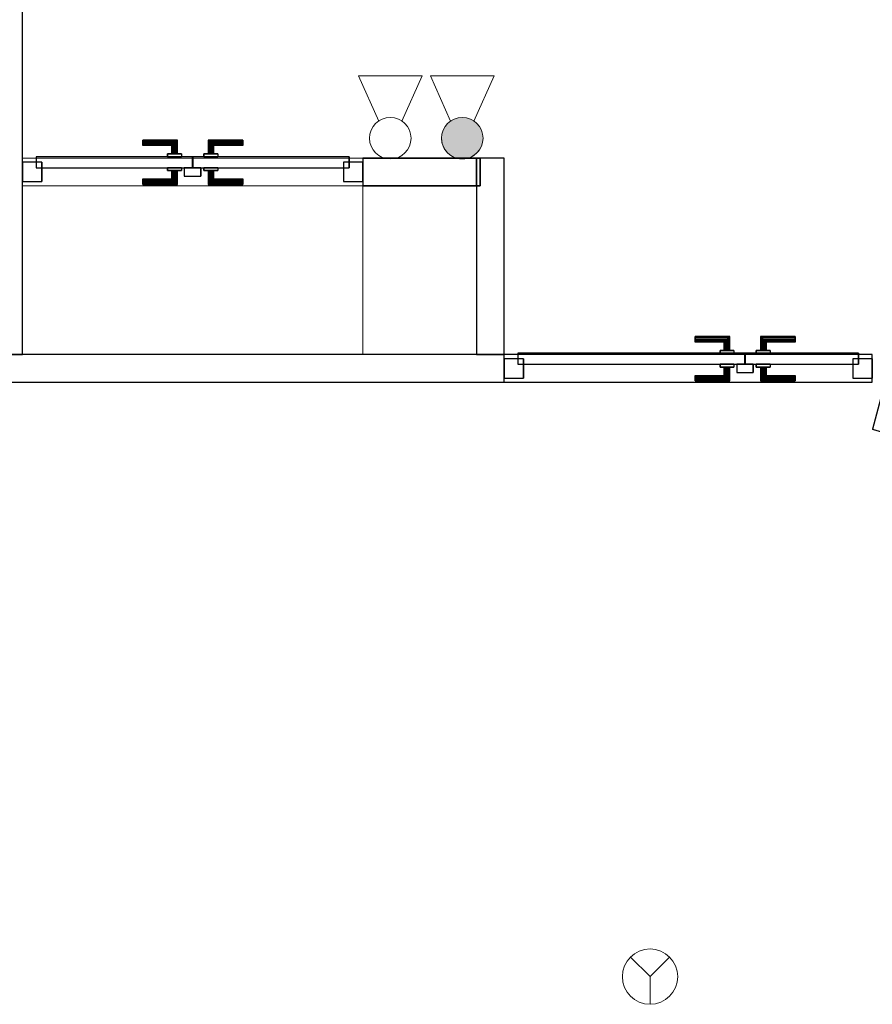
# Model space of a CAD drawing. Header units: metres. Extents: x 397.7 to 427.5, y 12.7 to 28.4.
# Tile 26 of 135: x 404.4 to 407.5, y 21.2 to 24.7. Entities that reach past the tile are written whole.
import ezdxf

# ---------------------------------------------------------------- set-up
doc = ezdxf.new("R2010")
doc.units = ezdxf.units.M
doc.layers.add('01_CARPINTERIA', color=5, linetype='Continuous', lineweight=25, true_color=0x0000ff)
for name, color, linetype, lineweight in [('A-COLS-____-MCUT', 7, 'Continuous', 18), ('A-COLS-____-OTLN', 7, 'Continuous', 18), ('A-DETL-GENF-OTLN', 7, 'Continuous', 18), ('A-GENM-____-OTLN', 7, 'Continuous', 18), ('A-WALL-____-MCUT', 7, 'Continuous', 25), ('A-WALL-____-OTLN', 7, 'Continuous', 25)]:
    doc.layers.add(name, color=color, linetype=linetype, lineweight=lineweight)

# ---------------------------------------------------------------- blocks, each defined once
blk = doc.blocks.new('Family - Evans P3-156231-06_PCI_P3')
at = {"layer": 'A-WALL-____-MCUT', "color": 253, "true_color": 0xaaaaaa}
for p, q in [((1.5879, 5.0476), (1.5879, 4.8916)), ((1.5935, 5.046), (1.5879, 5.0476)), ((1.8554, 4.9557), (1.5935, 5.046)), ((2.1122, 4.8518), (1.8554, 4.9557)), ((1.5879, 4.8916), (1.5483, 4.9029)), ((1.5483, 4.9029), (1.8028, 4.8152)), ((2.3632, 4.7346), (2.1122, 4.8518)), ((1.8028, 4.8152), (2.0523, 4.7143)), ((2.6078, 4.6045), (2.3632, 4.7346)), ((2.0523, 4.7143), (2.2962, 4.6004)), ((2.2962, 4.6004), (2.5338, 4.4739)), ((2.8452, 4.4617), (2.6078, 4.6045)), ((2.5338, 4.4739), (2.7645, 4.3352)), ((3.0748, 4.3067), (2.8452, 4.4617)), ((2.7645, 4.3352), (2.9876, 4.1845)), ((3.296, 4.1398), (3.0748, 4.3067)), ((2.9876, 4.1845), (3.2025, 4.0224)), ((3.3279, 4.113), (3.296, 4.1398)), ((3.3279, 3.9171), (3.3279, 4.113)), ((3.2025, 4.0224), (3.3279, 3.9171))]:
    blk.add_line(p, q, dxfattribs=at)
at = {"layer": 'A-WALL-____-OTLN', "color": 253, "true_color": 0xaaaaaa}
for p, q in [((1.3976, 5.1023), (1.358, 4.9576)), ((1.3976, 5.1023), (1.358, 4.9576)), ((1.5935, 5.046), (1.3976, 5.1023)), ((1.5879, 5.0476), (1.3976, 5.1023)), ((1.5879, 5.0476), (1.5879, 4.8916)), ((1.8554, 4.9557), (1.5935, 5.046)), ((1.358, 4.9576), (1.5483, 4.9029)), ((1.358, 4.9576), (1.5483, 4.9029)), ((2.1122, 4.8518), (1.8554, 4.9557)), ((1.5879, 4.8916), (1.5483, 4.9029)), ((1.5483, 4.9029), (1.8028, 4.8152)), ((2.3632, 4.7346), (2.1122, 4.8518)), ((1.8028, 4.8152), (2.0523, 4.7143)), ((2.6078, 4.6045), (2.3632, 4.7346)), ((2.0523, 4.7143), (2.2962, 4.6004)), ((2.2962, 4.6004), (2.5338, 4.4739)), ((2.8452, 4.4617), (2.6078, 4.6045)), ((2.5338, 4.4739), (2.7645, 4.3352)), ((3.0748, 4.3067), (2.8452, 4.4617)), ((2.7645, 4.3352), (2.9876, 4.1845)), ((3.296, 4.1398), (3.0748, 4.3067)), ((2.9876, 4.1845), (3.2025, 4.0224)), ((3.3279, 4.113), (3.296, 4.1398)), ((3.3279, 3.9171), (3.3279, 4.113)), ((3.2025, 4.0224), (3.3279, 3.9171))]:
    blk.add_line(p, q, dxfattribs=at)
at = {"layer": 'A-WALL-____-OTLN', "color": 253, "lineweight": 18, "true_color": 0xaaaaaa}
blk.add_arc((0, 0), 5.1398, 47.9624, 74.6812, dxfattribs=at)
blk = doc.blocks.new('Family - Evans P3-156366-06_PCI_P3')
at = {"layer": 'A-WALL-____-MCUT', "color": 253, "true_color": 0xaaaaaa}
for p, q in [((0.71, 0.1), (0, 0.1)), ((0, 0.1), (0, 0)), ((0.71, 0), (0.71, 0.1)), ((0, 0), (0.71, 0))]:
    blk.add_line(p, q, dxfattribs=at)
at = {"layer": 'A-WALL-____-OTLN', "color": 253, "true_color": 0xaaaaaa}
for p, q in [((0.71, 0.1), (0, 0.1)), ((0, 0.1), (0, 0)), ((0.71, 0), (0.71, 0.1)), ((0, 0), (0.71, 0))]:
    blk.add_line(p, q, dxfattribs=at)
at = {"layer": 'A-WALL-____-OTLN', "color": 253, "lineweight": 18, "true_color": 0xaaaaaa}
blk.add_line((0, 0), (0.71, 0), dxfattribs=at)
blk = doc.blocks.new('Family - Evans P3-156384-06_PCI_P3')
at = {"layer": 'A-WALL-____-MCUT', "color": 253, "true_color": 0xaaaaaa}
for p, q in [((0.4235, 0.1), (0.0135, 0.1)), ((0.0135, 0.1), (0.0135, 0)), ((0.4235, 0), (0.4235, 0.1)), ((0.0135, 0), (0.4235, 0))]:
    blk.add_line(p, q, dxfattribs=at)
at = {"layer": 'A-WALL-____-OTLN', "color": 253, "true_color": 0xaaaaaa}
for p, q in [((0, 0), (0, 0.1)), ((0, 0.1), (0.4235, 0.1)), ((0.0135, 0.1), (0, 0.1)), ((0, 0.1), (0, 0)), ((0.0135, 0.1), (0.0135, 0)), ((0.4235, 0), (0.4235, 0.1)), ((0.0135, 0), (0, 0)), ((0.4235, 0), (0, 0))]:
    blk.add_line(p, q, dxfattribs=at)
at = {"layer": 'A-WALL-____-OTLN', "color": 253, "lineweight": 18, "true_color": 0xaaaaaa}
blk.add_line((0, 0), (1.6535, 0), dxfattribs=at)
blk = doc.blocks.new('Family - Vano porta P3-156386-06_PCI_P3')
at = {"layer": 'A-GENM-____-OTLN', "color": 253, "true_color": 0xaaaaaa}
for p, q in [((404.437, 24.2295), (404.437, 24.1295)), ((405.667, 24.2295), (404.437, 24.2295)), ((404.437, 24.2295), (404.437, 24.1295)), ((404.437, 24.2295), (405.667, 24.2295)), ((405.667, 24.1295), (405.667, 24.2295)), ((405.667, 24.2295), (405.667, 24.1295)), ((404.437, 24.1295), (405.667, 24.1295)), ((405.667, 24.1295), (404.437, 24.1295))]:
    blk.add_line(p, q, dxfattribs=at)
blk = doc.blocks.new('Family - LONDR55-XX_ZZ-ARQ-CAA-M3D-Londres55-156428-06_PCI_P3')
at = {"layer": '01_CARPINTERIA', "color": 161, "true_color": 0xaaaaff}
for p, q in [((0.69, 0.1487), (0.69, 0.15)), ((0.69, 0.15), (0.69, 0.1487)), ((0.815, 0.15), (0.69, 0.15)), ((0.69, 0.145), (0.69, 0.1487)), ((0.69, 0.1487), (0.69, 0.145)), ((0.8137, 0.1487), (0.69, 0.1487)), ((0.8137, 0.1487), (0.69, 0.1487)), ((0.69, 0.14), (0.69, 0.145)), ((0.69, 0.145), (0.69, 0.14)), ((0.81, 0.145), (0.69, 0.145)), ((0.81, 0.145), (0.69, 0.145)), ((0.81, 0.145), (0.805, 0.14)), ((0.805, 0.14), (0.81, 0.145)), ((0.8137, 0.1487), (0.81, 0.145)), ((0.81, 0.145), (0.8137, 0.1487)), ((0.81, 0.1), (0.81, 0.145)), ((0.81, 0.1), (0.81, 0.145)), ((0.815, 0.15), (0.8137, 0.1487)), ((0.8137, 0.1487), (0.815, 0.15)), ((0.8137, 0.1), (0.8137, 0.1487)), ((0.8137, 0.1), (0.8137, 0.1487)), ((0.815, 0.1), (0.815, 0.15)), ((0.9273, 0.1487), (0.926, 0.15)), ((0.926, 0.15), (0.926, 0.1)), ((0.926, 0.15), (0.9273, 0.1487)), ((1.051, 0.15), (0.926, 0.15)), ((0.931, 0.145), (0.9273, 0.1487)), ((0.9273, 0.1487), (0.9273, 0.1)), ((0.9273, 0.1487), (0.9273, 0.1)), ((0.9273, 0.1487), (0.931, 0.145)), ((1.051, 0.1487), (0.9273, 0.1487)), ((1.051, 0.1487), (0.9273, 0.1487)), ((0.936, 0.14), (0.931, 0.145)), ((0.931, 0.145), (0.931, 0.1)), ((0.931, 0.145), (0.931, 0.1)), ((0.931, 0.145), (0.936, 0.14)), ((1.051, 0.145), (0.931, 0.145)), ((1.051, 0.145), (0.931, 0.145)), ((1.051, 0.1487), (1.051, 0.15)), ((1.051, 0.15), (1.051, 0.1487)), ((1.051, 0.145), (1.051, 0.1487)), ((1.051, 0.1487), (1.051, 0.145)), ((1.051, 0.145), (1.051, 0.14)), ((1.051, 0.14), (1.051, 0.145)), ((0.69, 0.135), (0.69, 0.14)), ((0.69, 0.14), (0.69, 0.135)), ((0.69, 0.14), (0.805, 0.14)), ((0.805, 0.14), (0.69, 0.14)), ((0.69, 0.135), (0.69, 0.1313)), ((0.69, 0.1313), (0.69, 0.135)), ((0.8, 0.135), (0.69, 0.135)), ((0.8, 0.135), (0.69, 0.135)), ((0.69, 0.1313), (0.69, 0.13)), ((0.69, 0.13), (0.69, 0.1313)), ((0.7963, 0.1313), (0.69, 0.1313)), ((0.7963, 0.1313), (0.69, 0.1313)), ((0.795, 0.13), (0.69, 0.13)), ((0.795, 0.13), (0.7963, 0.1313)), ((0.7963, 0.1313), (0.795, 0.13)), ((0.795, 0.1), (0.795, 0.13)), ((0.7963, 0.1313), (0.8, 0.135)), ((0.8, 0.135), (0.7963, 0.1313)), ((0.7963, 0.1), (0.7963, 0.1313)), ((0.7963, 0.1), (0.7963, 0.1313)), ((0.8, 0.135), (0.805, 0.14)), ((0.805, 0.14), (0.8, 0.135)), ((0.8, 0.1), (0.8, 0.135)), ((0.8, 0.1), (0.8, 0.135)), ((0.805, 0.14), (0.805, 0.1)), ((0.805, 0.1), (0.805, 0.14)), ((0.936, 0.1), (0.936, 0.14)), ((0.936, 0.14), (0.936, 0.1)), ((0.936, 0.14), (0.941, 0.135)), ((0.941, 0.135), (0.936, 0.14)), ((0.936, 0.14), (1.051, 0.14)), ((1.051, 0.14), (0.936, 0.14)), ((0.941, 0.135), (0.941, 0.1)), ((0.941, 0.135), (0.9447, 0.1313)), ((0.9447, 0.1313), (0.941, 0.135)), ((0.941, 0.135), (0.941, 0.1)), ((1.051, 0.135), (0.941, 0.135)), ((1.051, 0.135), (0.941, 0.135)), ((0.9447, 0.1313), (0.9447, 0.1)), ((0.9447, 0.1313), (0.946, 0.13)), ((0.946, 0.13), (0.9447, 0.1313)), ((0.9447, 0.1313), (0.9447, 0.1)), ((1.051, 0.1313), (0.9447, 0.1313)), ((1.051, 0.1313), (0.9447, 0.1313)), ((0.946, 0.13), (0.946, 0.1)), ((1.051, 0.13), (0.946, 0.13)), ((1.051, 0.14), (1.051, 0.135)), ((1.051, 0.135), (1.051, 0.14)), ((1.051, 0.135), (1.051, 0.1313)), ((1.051, 0.1313), (1.051, 0.135)), ((1.051, 0.1313), (1.051, 0.13)), ((1.051, 0.13), (1.051, 0.1313)), ((0.87, 0.09), (0.05, 0.09)), ((0.05, 0.09), (0.05, 0.05)), ((0.87, 0.09), (0.05, 0.09)), ((0.05, 0.09), (0.05, 0.05)), ((0.83, 0.1), (0.78, 0.1)), ((0.78, 0.1), (0.83, 0.1)), ((0.78, 0.1), (0.78, 0.09)), ((0.78, 0.09), (0.78, 0.1)), ((0.83, 0.09), (0.78, 0.09)), ((0.78, 0.09), (0.83, 0.09)), ((0.7963, 0.1), (0.795, 0.1)), ((0.795, 0.1), (0.7963, 0.1)), ((0.8, 0.1), (0.7963, 0.1)), ((0.7963, 0.1), (0.8, 0.1)), ((0.805, 0.1), (0.8, 0.1)), ((0.8, 0.1), (0.805, 0.1)), ((0.81, 0.1), (0.805, 0.1)), ((0.805, 0.1), (0.81, 0.1)), ((0.81, 0.1), (0.8137, 0.1)), ((0.8137, 0.1), (0.81, 0.1)), ((0.8137, 0.1), (0.815, 0.1)), ((0.815, 0.1), (0.8137, 0.1)), ((0.83, 0.1), (0.83, 0.09)), ((0.83, 0.1), (0.83, 0.09)), ((0.87, 0.05), (0.87, 0.09)), ((0.87, 0.09), (0.87, 0.05)), ((1.28, 0.09), (0.871, 0.09)), ((0.871, 0.09), (0.871, 0.05)), ((1.28, 0.09), (0.871, 0.09)), ((0.871, 0.09), (0.871, 0.05)), ((0.961, 0.1), (0.911, 0.1)), ((0.911, 0.1), (0.961, 0.1)), ((0.911, 0.1), (0.911, 0.09)), ((0.911, 0.09), (0.911, 0.1)), ((0.961, 0.09), (0.911, 0.09)), ((0.911, 0.09), (0.961, 0.09)), ((0.9273, 0.1), (0.926, 0.1)), ((0.926, 0.1), (0.9273, 0.1)), ((0.931, 0.1), (0.9273, 0.1)), ((0.9273, 0.1), (0.931, 0.1)), ((0.936, 0.1), (0.931, 0.1)), ((0.931, 0.1), (0.936, 0.1)), ((0.941, 0.1), (0.936, 0.1)), ((0.936, 0.1), (0.941, 0.1)), ((0.941, 0.1), (0.9447, 0.1)), ((0.9447, 0.1), (0.941, 0.1)), ((0.9447, 0.1), (0.946, 0.1)), ((0.946, 0.1), (0.9447, 0.1)), ((0.961, 0.1), (0.961, 0.09)), ((0.961, 0.1), (0.961, 0.09)), ((1.28, 0.05), (1.28, 0.09)), ((1.28, 0.09), (1.28, 0.05)), ((0.07, 0.07), (0, 0.07)), ((0, 0.07), (0, 0)), ((0.07, 0.07), (0, 0.07)), ((0, 0.07), (0, 0)), ((0.05, 0.05), (0.87, 0.05)), ((0.05, 0.05), (0.87, 0.05)), ((0.07, 0), (0.07, 0.07)), ((0.07, 0.07), (0.07, 0)), ((0.78, 0.05), (0.83, 0.05)), ((0.83, 0.05), (0.78, 0.05)), ((0.78, 0.05), (0.78, 0.04)), ((0.78, 0.04), (0.78, 0.05)), ((0.78, 0.04), (0.83, 0.04)), ((0.83, 0.04), (0.78, 0.04)), ((0.7963, 0.04), (0.795, 0.04)), ((0.795, 0.04), (0.7963, 0.04)), ((0.795, 0.01), (0.795, 0.04)), ((0.8, 0.04), (0.7963, 0.04)), ((0.7963, 0.04), (0.8, 0.04)), ((0.7963, 0.0087), (0.7963, 0.04)), ((0.7963, 0.0087), (0.7963, 0.04)), ((0.8, 0.04), (0.805, 0.04)), ((0.805, 0.04), (0.8, 0.04)), ((0.8, 0.005), (0.8, 0.04)), ((0.8, 0.005), (0.8, 0.04)), ((0.805, 0.04), (0.81, 0.04)), ((0.81, 0.04), (0.805, 0.04)), ((0.805, 0.04), (0.805, 0)), ((0.805, 0), (0.805, 0.04)), ((0.81, 0.04), (0.8137, 0.04)), ((0.8137, 0.04), (0.81, 0.04)), ((0.81, -0.005), (0.81, 0.04)), ((0.81, -0.005), (0.81, 0.04)), ((0.8137, 0.04), (0.815, 0.04)), ((0.815, 0.04), (0.8137, 0.04)), ((0.8137, -0.0087), (0.8137, 0.04)), ((0.8137, -0.0087), (0.8137, 0.04)), ((0.815, -0.01), (0.815, 0.04)), ((0.83, 0.05), (0.83, 0.04)), ((0.83, 0.05), (0.83, 0.04)), ((0.9, 0.05), (0.84, 0.05)), ((0.84, 0.05), (0.84, 0.02)), ((0.9, 0.05), (0.84, 0.05)), ((0.84, 0.05), (0.84, 0.02)), ((0.871, 0.05), (1.28, 0.05)), ((0.871, 0.05), (1.28, 0.05)), ((0.9, 0.02), (0.9, 0.05)), ((0.9, 0.05), (0.9, 0.02)), ((0.911, 0.05), (0.961, 0.05)), ((0.961, 0.05), (0.911, 0.05)), ((0.911, 0.05), (0.911, 0.04)), ((0.911, 0.04), (0.911, 0.05)), ((0.911, 0.04), (0.961, 0.04)), ((0.961, 0.04), (0.911, 0.04)), ((0.9273, 0.04), (0.926, 0.04)), ((0.926, 0.04), (0.9273, 0.04)), ((0.926, 0.04), (0.926, -0.01)), ((0.931, 0.04), (0.9273, 0.04)), ((0.9273, 0.04), (0.931, 0.04)), ((0.9273, 0.04), (0.9273, -0.0087)), ((0.9273, 0.04), (0.9273, -0.0087)), ((0.931, 0.04), (0.936, 0.04)), ((0.936, 0.04), (0.931, 0.04)), ((0.931, 0.04), (0.931, -0.005)), ((0.931, 0.04), (0.931, -0.005)), ((0.936, 0.04), (0.941, 0.04)), ((0.941, 0.04), (0.936, 0.04)), ((0.936, 0), (0.936, 0.04)), ((0.936, 0.04), (0.936, 0)), ((0.941, 0.04), (0.9447, 0.04)), ((0.9447, 0.04), (0.941, 0.04)), ((0.941, 0.04), (0.941, 0.005)), ((0.941, 0.04), (0.941, 0.005)), ((0.9447, 0.04), (0.946, 0.04)), ((0.946, 0.04), (0.9447, 0.04)), ((0.9447, 0.04), (0.9447, 0.0087)), ((0.9447, 0.04), (0.9447, 0.0087)), ((0.946, 0.04), (0.946, 0.01)), ((0.961, 0.05), (0.961, 0.04)), ((0.961, 0.05), (0.961, 0.04)), ((1.33, 0.07), (1.26, 0.07)), ((1.26, 0.07), (1.26, 0)), ((1.33, 0.07), (1.26, 0.07)), ((1.26, 0.07), (1.26, 0)), ((1.33, 0), (1.33, 0.07)), ((1.33, 0.07), (1.33, 0)), ((0, 0), (0.07, 0)), ((0, 0), (0.07, 0)), ((0.69, 0.0087), (0.69, 0.01)), ((0.69, 0.01), (0.69, 0.0087)), ((0.69, 0.01), (0.795, 0.01)), ((0.69, 0.005), (0.69, 0.0087)), ((0.69, 0.0087), (0.69, 0.005)), ((0.69, 0.0087), (0.7963, 0.0087)), ((0.69, 0.0087), (0.7963, 0.0087)), ((0.69, 0), (0.69, 0.005)), ((0.69, 0.005), (0.69, 0)), ((0.69, 0.005), (0.8, 0.005)), ((0.69, 0.005), (0.8, 0.005)), ((0.69, -0.005), (0.69, 0)), ((0.805, 0), (0.69, 0)), ((0.69, 0), (0.805, 0)), ((0.7963, 0.0087), (0.795, 0.01)), ((0.795, 0.01), (0.7963, 0.0087)), ((0.8, 0.005), (0.7963, 0.0087)), ((0.7963, 0.0087), (0.8, 0.005)), ((0.805, 0), (0.8, 0.005)), ((0.8, 0.005), (0.805, 0)), ((0.84, 0.02), (0.9, 0.02)), ((0.84, 0.02), (0.9, 0.02)), ((0.936, 0), (0.931, -0.005)), ((0.941, 0.005), (0.936, 0)), ((0.936, 0), (0.941, 0.005)), ((1.051, 0), (0.936, 0)), ((0.936, 0), (1.051, 0)), ((0.9447, 0.0087), (0.941, 0.005)), ((0.941, 0.005), (0.9447, 0.0087)), ((0.941, 0.005), (1.051, 0.005)), ((0.941, 0.005), (1.051, 0.005)), ((0.946, 0.01), (0.9447, 0.0087)), ((0.9447, 0.0087), (0.946, 0.01)), ((0.9447, 0.0087), (1.051, 0.0087)), ((0.9447, 0.0087), (1.051, 0.0087)), ((0.946, 0.01), (1.051, 0.01)), ((1.051, 0.0087), (1.051, 0.01)), ((1.051, 0.01), (1.051, 0.0087)), ((1.051, 0.005), (1.051, 0.0087)), ((1.051, 0.0087), (1.051, 0.005)), ((1.051, 0.005), (1.051, 0)), ((1.051, 0), (1.051, 0.005)), ((1.051, 0), (1.051, -0.005)), ((1.051, -0.005), (1.051, 0)), ((1.26, 0), (1.33, 0)), ((1.26, 0), (1.33, 0)), ((0.69, 0), (0.69, -0.005)), ((0.69, -0.005), (0.69, -0.0087)), ((0.69, -0.0087), (0.69, -0.005)), ((0.69, -0.005), (0.81, -0.005)), ((0.69, -0.005), (0.81, -0.005)), ((0.69, -0.0087), (0.69, -0.01)), ((0.69, -0.01), (0.69, -0.0087)), ((0.69, -0.0087), (0.8137, -0.0087)), ((0.69, -0.0087), (0.8137, -0.0087)), ((0.69, -0.01), (0.815, -0.01)), ((0.805, 0), (0.81, -0.005)), ((0.81, -0.005), (0.805, 0)), ((0.81, -0.005), (0.8137, -0.0087)), ((0.8137, -0.0087), (0.81, -0.005)), ((0.8137, -0.0087), (0.815, -0.01)), ((0.815, -0.01), (0.8137, -0.0087)), ((0.926, -0.01), (0.9273, -0.0087)), ((0.9273, -0.0087), (0.926, -0.01)), ((0.926, -0.01), (1.051, -0.01)), ((0.9273, -0.0087), (0.931, -0.005)), ((0.931, -0.005), (0.9273, -0.0087)), ((0.9273, -0.0087), (1.051, -0.0087)), ((0.9273, -0.0087), (1.051, -0.0087)), ((0.931, -0.005), (0.936, 0)), ((0.931, -0.005), (1.051, -0.005)), ((0.931, -0.005), (1.051, -0.005)), ((1.051, -0.005), (1.051, -0.0087)), ((1.051, -0.0087), (1.051, -0.005)), ((1.051, -0.0087), (1.051, -0.01)), ((1.051, -0.01), (1.051, -0.0087))]:
    blk.add_line(p, q, dxfattribs=at)
blk = doc.blocks.new('Family - Porta P3-156429-06_PCI_P3')
blk.add_blockref('Family - LONDR55-XX_ZZ-ARQ-CAA-M3D-Londres55-156428-06_PCI_P3', (0, 0))
blk = doc.blocks.new('Family - LONDR55-XX_ZZ-ARQ-CAA-M3D-Londres55-156655-06_PCI_P3')
at = {"layer": '01_CARPINTERIA', "color": 161, "true_color": 0xaaaaff}
for p, q in [((0.4345, 0.1487), (0.4345, 0.15)), ((0.4345, 0.15), (0.4345, 0.1487)), ((0.5595, 0.15), (0.4345, 0.15)), ((0.4345, 0.145), (0.4345, 0.1487)), ((0.4345, 0.1487), (0.4345, 0.145)), ((0.5582, 0.1487), (0.4345, 0.1487)), ((0.5582, 0.1487), (0.4345, 0.1487)), ((0.4345, 0.14), (0.4345, 0.145)), ((0.4345, 0.145), (0.4345, 0.14)), ((0.5545, 0.145), (0.4345, 0.145)), ((0.5545, 0.145), (0.4345, 0.145)), ((0.5545, 0.145), (0.5495, 0.14)), ((0.5495, 0.14), (0.5545, 0.145)), ((0.5582, 0.1487), (0.5545, 0.145)), ((0.5545, 0.145), (0.5582, 0.1487)), ((0.5545, 0.1), (0.5545, 0.145)), ((0.5545, 0.1), (0.5545, 0.145)), ((0.5595, 0.15), (0.5582, 0.1487)), ((0.5582, 0.1487), (0.5595, 0.15)), ((0.5582, 0.1), (0.5582, 0.1487)), ((0.5582, 0.1), (0.5582, 0.1487)), ((0.5595, 0.1), (0.5595, 0.15)), ((0.6718, 0.1487), (0.6705, 0.15)), ((0.6705, 0.15), (0.6705, 0.1)), ((0.6705, 0.15), (0.6718, 0.1487)), ((0.7955, 0.15), (0.6705, 0.15)), ((0.6755, 0.145), (0.6718, 0.1487)), ((0.6718, 0.1487), (0.6718, 0.1)), ((0.6718, 0.1487), (0.6718, 0.1)), ((0.6718, 0.1487), (0.6755, 0.145)), ((0.7955, 0.1487), (0.6718, 0.1487)), ((0.7955, 0.1487), (0.6718, 0.1487)), ((0.6805, 0.14), (0.6755, 0.145)), ((0.6755, 0.145), (0.6755, 0.1)), ((0.6755, 0.145), (0.6755, 0.1)), ((0.6755, 0.145), (0.6805, 0.14)), ((0.7955, 0.145), (0.6755, 0.145)), ((0.7955, 0.145), (0.6755, 0.145)), ((0.7955, 0.1487), (0.7955, 0.15)), ((0.7955, 0.15), (0.7955, 0.1487)), ((0.7955, 0.145), (0.7955, 0.1487)), ((0.7955, 0.1487), (0.7955, 0.145)), ((0.7955, 0.145), (0.7955, 0.14)), ((0.7955, 0.14), (0.7955, 0.145)), ((0.4345, 0.135), (0.4345, 0.14)), ((0.4345, 0.14), (0.4345, 0.135)), ((0.4345, 0.14), (0.5495, 0.14)), ((0.5495, 0.14), (0.4345, 0.14)), ((0.4345, 0.135), (0.4345, 0.1313)), ((0.4345, 0.1313), (0.4345, 0.135)), ((0.5445, 0.135), (0.4345, 0.135)), ((0.5445, 0.135), (0.4345, 0.135)), ((0.4345, 0.1313), (0.4345, 0.13)), ((0.4345, 0.13), (0.4345, 0.1313)), ((0.5408, 0.1313), (0.4345, 0.1313)), ((0.5408, 0.1313), (0.4345, 0.1313)), ((0.5395, 0.13), (0.4345, 0.13)), ((0.5395, 0.13), (0.5408, 0.1313)), ((0.5408, 0.1313), (0.5395, 0.13)), ((0.5395, 0.1), (0.5395, 0.13)), ((0.5408, 0.1313), (0.5445, 0.135)), ((0.5445, 0.135), (0.5408, 0.1313)), ((0.5408, 0.1), (0.5408, 0.1313)), ((0.5408, 0.1), (0.5408, 0.1313)), ((0.5445, 0.135), (0.5495, 0.14)), ((0.5495, 0.14), (0.5445, 0.135)), ((0.5445, 0.1), (0.5445, 0.135)), ((0.5445, 0.1), (0.5445, 0.135)), ((0.5495, 0.14), (0.5495, 0.1)), ((0.5495, 0.1), (0.5495, 0.14)), ((0.6805, 0.1), (0.6805, 0.14)), ((0.6805, 0.14), (0.6805, 0.1)), ((0.6805, 0.14), (0.6855, 0.135)), ((0.6855, 0.135), (0.6805, 0.14)), ((0.6805, 0.14), (0.7955, 0.14)), ((0.7955, 0.14), (0.6805, 0.14)), ((0.6855, 0.135), (0.6855, 0.1)), ((0.6855, 0.135), (0.6892, 0.1313)), ((0.6892, 0.1313), (0.6855, 0.135)), ((0.6855, 0.135), (0.6855, 0.1)), ((0.7955, 0.135), (0.6855, 0.135)), ((0.7955, 0.135), (0.6855, 0.135)), ((0.6892, 0.1313), (0.6892, 0.1)), ((0.6892, 0.1313), (0.6905, 0.13)), ((0.6905, 0.13), (0.6892, 0.1313)), ((0.6892, 0.1313), (0.6892, 0.1)), ((0.7955, 0.1313), (0.6892, 0.1313)), ((0.7955, 0.1313), (0.6892, 0.1313)), ((0.6905, 0.13), (0.6905, 0.1)), ((0.7955, 0.13), (0.6905, 0.13)), ((0.7955, 0.14), (0.7955, 0.135)), ((0.7955, 0.135), (0.7955, 0.14)), ((0.7955, 0.135), (0.7955, 0.1313)), ((0.7955, 0.1313), (0.7955, 0.135)), ((0.7955, 0.1313), (0.7955, 0.13)), ((0.7955, 0.13), (0.7955, 0.1313)), ((0.6145, 0.09), (0.05, 0.09)), ((0.05, 0.09), (0.05, 0.05)), ((0.6145, 0.09), (0.05, 0.09)), ((0.05, 0.09), (0.05, 0.05)), ((0.5745, 0.1), (0.5245, 0.1)), ((0.5245, 0.1), (0.5745, 0.1)), ((0.5245, 0.1), (0.5245, 0.09)), ((0.5245, 0.09), (0.5245, 0.1)), ((0.5745, 0.09), (0.5245, 0.09)), ((0.5245, 0.09), (0.5745, 0.09)), ((0.5408, 0.1), (0.5395, 0.1)), ((0.5395, 0.1), (0.5408, 0.1)), ((0.5445, 0.1), (0.5408, 0.1)), ((0.5408, 0.1), (0.5445, 0.1)), ((0.5495, 0.1), (0.5445, 0.1)), ((0.5445, 0.1), (0.5495, 0.1)), ((0.5545, 0.1), (0.5495, 0.1)), ((0.5495, 0.1), (0.5545, 0.1)), ((0.5545, 0.1), (0.5582, 0.1)), ((0.5582, 0.1), (0.5545, 0.1)), ((0.5582, 0.1), (0.5595, 0.1)), ((0.5595, 0.1), (0.5582, 0.1)), ((0.5745, 0.1), (0.5745, 0.09)), ((0.5745, 0.1), (0.5745, 0.09)), ((0.6145, 0.05), (0.6145, 0.09)), ((0.6145, 0.09), (0.6145, 0.05)), ((1.18, 0.09), (0.6155, 0.09)), ((0.6155, 0.09), (0.6155, 0.05)), ((1.18, 0.09), (0.6155, 0.09)), ((0.6155, 0.09), (0.6155, 0.05)), ((0.7055, 0.1), (0.6555, 0.1)), ((0.6555, 0.1), (0.7055, 0.1)), ((0.6555, 0.1), (0.6555, 0.09)), ((0.6555, 0.09), (0.6555, 0.1)), ((0.7055, 0.09), (0.6555, 0.09)), ((0.6555, 0.09), (0.7055, 0.09)), ((0.6718, 0.1), (0.6705, 0.1)), ((0.6705, 0.1), (0.6718, 0.1)), ((0.6755, 0.1), (0.6718, 0.1)), ((0.6718, 0.1), (0.6755, 0.1)), ((0.6805, 0.1), (0.6755, 0.1)), ((0.6755, 0.1), (0.6805, 0.1)), ((0.6855, 0.1), (0.6805, 0.1)), ((0.6805, 0.1), (0.6855, 0.1)), ((0.6855, 0.1), (0.6892, 0.1)), ((0.6892, 0.1), (0.6855, 0.1)), ((0.6892, 0.1), (0.6905, 0.1)), ((0.6905, 0.1), (0.6892, 0.1)), ((0.7055, 0.1), (0.7055, 0.09)), ((0.7055, 0.1), (0.7055, 0.09)), ((1.18, 0.05), (1.18, 0.09)), ((1.18, 0.09), (1.18, 0.05)), ((0.07, 0.07), (0, 0.07)), ((0, 0.07), (0, 0)), ((0.07, 0.07), (0, 0.07)), ((0, 0.07), (0, 0)), ((0.05, 0.05), (0.6145, 0.05)), ((0.05, 0.05), (0.6145, 0.05)), ((0.07, 0), (0.07, 0.07)), ((0.07, 0.07), (0.07, 0)), ((0.5245, 0.05), (0.5745, 0.05)), ((0.5745, 0.05), (0.5245, 0.05)), ((0.5245, 0.05), (0.5245, 0.04)), ((0.5245, 0.04), (0.5245, 0.05)), ((0.5245, 0.04), (0.5745, 0.04)), ((0.5745, 0.04), (0.5245, 0.04)), ((0.5408, 0.04), (0.5395, 0.04)), ((0.5395, 0.04), (0.5408, 0.04)), ((0.5395, 0.01), (0.5395, 0.04)), ((0.5445, 0.04), (0.5408, 0.04)), ((0.5408, 0.04), (0.5445, 0.04)), ((0.5408, 0.0087), (0.5408, 0.04)), ((0.5408, 0.0087), (0.5408, 0.04)), ((0.5445, 0.04), (0.5495, 0.04)), ((0.5495, 0.04), (0.5445, 0.04)), ((0.5445, 0.005), (0.5445, 0.04)), ((0.5445, 0.005), (0.5445, 0.04)), ((0.5495, 0.04), (0.5545, 0.04)), ((0.5545, 0.04), (0.5495, 0.04)), ((0.5495, 0.04), (0.5495, 0)), ((0.5495, 0), (0.5495, 0.04)), ((0.5545, 0.04), (0.5582, 0.04)), ((0.5582, 0.04), (0.5545, 0.04)), ((0.5545, -0.005), (0.5545, 0.04)), ((0.5545, -0.005), (0.5545, 0.04)), ((0.5582, 0.04), (0.5595, 0.04)), ((0.5595, 0.04), (0.5582, 0.04)), ((0.5582, -0.0087), (0.5582, 0.04)), ((0.5582, -0.0087), (0.5582, 0.04)), ((0.5595, -0.01), (0.5595, 0.04)), ((0.5745, 0.05), (0.5745, 0.04)), ((0.5745, 0.05), (0.5745, 0.04)), ((0.6445, 0.05), (0.5845, 0.05)), ((0.5845, 0.05), (0.5845, 0.02)), ((0.6445, 0.05), (0.5845, 0.05)), ((0.5845, 0.05), (0.5845, 0.02)), ((0.6155, 0.05), (1.18, 0.05)), ((0.6155, 0.05), (1.18, 0.05)), ((0.6445, 0.02), (0.6445, 0.05)), ((0.6445, 0.05), (0.6445, 0.02)), ((0.6555, 0.05), (0.7055, 0.05)), ((0.7055, 0.05), (0.6555, 0.05)), ((0.6555, 0.05), (0.6555, 0.04)), ((0.6555, 0.04), (0.6555, 0.05)), ((0.6555, 0.04), (0.7055, 0.04)), ((0.7055, 0.04), (0.6555, 0.04)), ((0.6718, 0.04), (0.6705, 0.04)), ((0.6705, 0.04), (0.6718, 0.04)), ((0.6705, 0.04), (0.6705, -0.01)), ((0.6755, 0.04), (0.6718, 0.04)), ((0.6718, 0.04), (0.6755, 0.04)), ((0.6718, 0.04), (0.6718, -0.0087)), ((0.6718, 0.04), (0.6718, -0.0087)), ((0.6755, 0.04), (0.6805, 0.04)), ((0.6805, 0.04), (0.6755, 0.04)), ((0.6755, 0.04), (0.6755, -0.005)), ((0.6755, 0.04), (0.6755, -0.005)), ((0.6805, 0.04), (0.6855, 0.04)), ((0.6855, 0.04), (0.6805, 0.04)), ((0.6805, 0), (0.6805, 0.04)), ((0.6805, 0.04), (0.6805, 0)), ((0.6855, 0.04), (0.6892, 0.04)), ((0.6892, 0.04), (0.6855, 0.04)), ((0.6855, 0.04), (0.6855, 0.005)), ((0.6855, 0.04), (0.6855, 0.005)), ((0.6892, 0.04), (0.6905, 0.04)), ((0.6905, 0.04), (0.6892, 0.04)), ((0.6892, 0.04), (0.6892, 0.0087)), ((0.6892, 0.04), (0.6892, 0.0087)), ((0.6905, 0.04), (0.6905, 0.01)), ((0.7055, 0.05), (0.7055, 0.04)), ((0.7055, 0.05), (0.7055, 0.04)), ((1.23, 0.07), (1.16, 0.07)), ((1.16, 0.07), (1.16, 0)), ((1.23, 0.07), (1.16, 0.07)), ((1.16, 0.07), (1.16, 0)), ((1.23, 0), (1.23, 0.07)), ((1.23, 0.07), (1.23, 0)), ((0, 0), (0.07, 0)), ((0, 0), (0.07, 0)), ((0.4345, 0.0087), (0.4345, 0.01)), ((0.4345, 0.01), (0.4345, 0.0087)), ((0.4345, 0.01), (0.5395, 0.01)), ((0.4345, 0.005), (0.4345, 0.0087)), ((0.4345, 0.0087), (0.4345, 0.005)), ((0.4345, 0.0087), (0.5408, 0.0087)), ((0.4345, 0.0087), (0.5408, 0.0087)), ((0.4345, 0), (0.4345, 0.005)), ((0.4345, 0.005), (0.4345, 0)), ((0.4345, 0.005), (0.5445, 0.005)), ((0.4345, 0.005), (0.5445, 0.005)), ((0.4345, -0.005), (0.4345, 0)), ((0.4345, 0), (0.4345, -0.005)), ((0.5495, 0), (0.4345, 0)), ((0.4345, 0), (0.5495, 0)), ((0.5408, 0.0087), (0.5395, 0.01)), ((0.5395, 0.01), (0.5408, 0.0087)), ((0.5445, 0.005), (0.5408, 0.0087)), ((0.5408, 0.0087), (0.5445, 0.005)), ((0.5495, 0), (0.5445, 0.005)), ((0.5445, 0.005), (0.5495, 0)), ((0.5495, 0), (0.5545, -0.005)), ((0.5545, -0.005), (0.5495, 0)), ((0.5845, 0.02), (0.6445, 0.02)), ((0.5845, 0.02), (0.6445, 0.02)), ((0.6855, 0.005), (0.6805, 0)), ((0.6805, 0), (0.6855, 0.005)), ((0.7955, 0), (0.6805, 0)), ((0.6805, 0), (0.7955, 0)), ((0.6892, 0.0087), (0.6855, 0.005)), ((0.6855, 0.005), (0.6892, 0.0087)), ((0.6855, 0.005), (0.7955, 0.005)), ((0.6855, 0.005), (0.7955, 0.005)), ((0.6905, 0.01), (0.6892, 0.0087)), ((0.6892, 0.0087), (0.6905, 0.01)), ((0.6892, 0.0087), (0.7955, 0.0087)), ((0.6892, 0.0087), (0.7955, 0.0087)), ((0.6905, 0.01), (0.7955, 0.01)), ((0.7955, 0.0087), (0.7955, 0.01)), ((0.7955, 0.01), (0.7955, 0.0087)), ((0.7955, 0.005), (0.7955, 0.0087)), ((0.7955, 0.0087), (0.7955, 0.005)), ((0.7955, 0.005), (0.7955, 0)), ((0.7955, 0), (0.7955, 0.005)), ((0.7955, 0), (0.7955, -0.005)), ((0.7955, -0.005), (0.7955, 0)), ((1.16, 0), (1.23, 0)), ((1.16, 0), (1.23, 0)), ((0.4345, -0.005), (0.4345, -0.0087)), ((0.4345, -0.0087), (0.4345, -0.005)), ((0.4345, -0.005), (0.5545, -0.005)), ((0.4345, -0.005), (0.5545, -0.005)), ((0.4345, -0.0087), (0.4345, -0.01)), ((0.4345, -0.01), (0.4345, -0.0087)), ((0.4345, -0.0087), (0.5582, -0.0087)), ((0.4345, -0.0087), (0.5582, -0.0087)), ((0.4345, -0.01), (0.5595, -0.01)), ((0.5545, -0.005), (0.5582, -0.0087)), ((0.5582, -0.0087), (0.5545, -0.005)), ((0.5582, -0.0087), (0.5595, -0.01)), ((0.5595, -0.01), (0.5582, -0.0087)), ((0.6705, -0.01), (0.6718, -0.0087)), ((0.6718, -0.0087), (0.6705, -0.01)), ((0.6705, -0.01), (0.7955, -0.01)), ((0.6718, -0.0087), (0.6755, -0.005)), ((0.6755, -0.005), (0.6718, -0.0087)), ((0.6718, -0.0087), (0.7955, -0.0087)), ((0.6718, -0.0087), (0.7955, -0.0087)), ((0.6755, -0.005), (0.6805, 0)), ((0.6805, 0), (0.6755, -0.005)), ((0.6755, -0.005), (0.7955, -0.005)), ((0.6755, -0.005), (0.7955, -0.005)), ((0.7955, -0.005), (0.7955, -0.0087)), ((0.7955, -0.0087), (0.7955, -0.005)), ((0.7955, -0.0087), (0.7955, -0.01)), ((0.7955, -0.01), (0.7955, -0.0087))]:
    blk.add_line(p, q, dxfattribs=at)
blk = doc.blocks.new('Family - Porta P3-156656-06_PCI_P3')
blk.add_blockref('Family - LONDR55-XX_ZZ-ARQ-CAA-M3D-Londres55-156655-06_PCI_P3', (0, 0))
blk = doc.blocks.new('Family - Evans P3-156740-06_PCI_P3')
at = {"layer": 'A-WALL-____-MCUT', "color": 253, "true_color": 0xaaaaaa}
for p, q in [((1.8359, 0.1), (0, 0.1)), ((0, 0.1), (0, 0)), ((1.8359, 0), (1.8359, 0.1)), ((0, 0), (1.8359, 0))]:
    blk.add_line(p, q, dxfattribs=at)
at = {"layer": 'A-WALL-____-OTLN', "color": 253, "true_color": 0xaaaaaa}
for p, q in [((3.1659, 0.1), (0, 0.1)), ((0, 0.1), (0, 0)), ((1.8359, 0), (1.8359, 0.1)), ((3.1659, 0.1), (1.8359, 0.1)), ((3.1659, 0), (3.1659, 0.1)), ((3.1659, 0), (3.1659, 0.1)), ((0, 0), (3.1659, 0)), ((1.8359, 0), (3.1659, 0))]:
    blk.add_line(p, q, dxfattribs=at)
at = {"layer": 'A-WALL-____-OTLN', "color": 253, "lineweight": 18, "true_color": 0xaaaaaa}
blk.add_line((0.0759, 0), (3.1659, 0), dxfattribs=at)
blk = doc.blocks.new('Family - Vano porta P3-156742-06_PCI_P3')
at = {"layer": 'A-GENM-____-OTLN', "color": 253, "true_color": 0xaaaaaa}
for p, q in [((406.177, 23.5195), (406.177, 23.4195)), ((407.507, 23.5195), (406.177, 23.5195)), ((406.177, 23.5195), (406.177, 23.4195)), ((406.177, 23.5195), (407.507, 23.5195)), ((407.507, 23.4195), (407.507, 23.5195)), ((407.507, 23.5195), (407.507, 23.4195)), ((406.177, 23.4195), (407.507, 23.4195)), ((407.507, 23.4195), (406.177, 23.4195))]:
    blk.add_line(p, q, dxfattribs=at)
blk = doc.blocks.new('Family - Evans P3-156746-06_PCI_P3')
at = {"layer": 'A-WALL-____-MCUT', "color": 253, "true_color": 0xaaaaaa}
for p, q in [((0, 0.0959), (0, 0)), ((0, 0), (4.5488, 0))]:
    blk.add_line(p, q, dxfattribs=at)
at = {"layer": 'A-WALL-____-OTLN', "color": 253, "true_color": 0xaaaaaa}
for p, q in [((0, 0.0959), (0, 0)), ((0, 0), (4.5488, 0))]:
    blk.add_line(p, q, dxfattribs=at)
at = {"layer": 'A-WALL-____-OTLN', "color": 253, "lineweight": 18, "true_color": 0xaaaaaa}
blk.add_line((0, 0), (4.5488, 0), dxfattribs=at)
blk = doc.blocks.new('Family - Pilar P3-156761-06_PCI_P3')
at = {"layer": 'A-COLS-____-MCUT', "color": 253, "true_color": 0xaaaaaa}
for p, q in [((0.41, 0.61), (0, 0.61)), ((0, 0.61), (0, 0)), ((0.41, 0), (0.41, 0.61)), ((0, 0), (0.41, 0))]:
    blk.add_line(p, q, dxfattribs=at)
at = {"layer": 'A-COLS-____-OTLN', "color": 253, "true_color": 0xaaaaaa}
for p, q in [((0.41, 0.61), (0, 0.61)), ((0, 0.61), (0, 0)), ((0.41, 0), (0.41, 0.61)), ((0, 0), (0.41, 0))]:
    blk.add_line(p, q, dxfattribs=at)
blk = doc.blocks.new('LONDR55-XX_ZZ-ARQ-CAA-M3D-Londres55_ifc-1-06_PCI_P3')
at = {"layer": '01_CARPINTERIA', "color": 253, "lineweight": 18, "true_color": 0xaaaaaa}
for name, p in [('Family - Porta P3-156656-06_PCI_P3', (404.437, 24.1445)), ('Family - Porta P3-156429-06_PCI_P3', (406.177, 23.4345))]:
    blk.add_blockref(name, p, dxfattribs=at)
at = {"layer": 'A-COLS-____-OTLN', "color": 253, "lineweight": 18, "true_color": 0xaaaaaa}
blk.add_blockref('Family - Pilar P3-156761-06_PCI_P3', (405.667, 23.5195), dxfattribs=at)
at = {"layer": 'A-GENM-____-OTLN', "color": 253, "lineweight": 18, "true_color": 0xaaaaaa}
for name in ['Family - Vano porta P3-156386-06_PCI_P3', 'Family - Vano porta P3-156742-06_PCI_P3']:
    blk.add_blockref(name, (0, 0), dxfattribs=at)
at = {"layer": 'A-WALL-____-OTLN', "color": 253, "lineweight": 18, "true_color": 0xaaaaaa}
for name, p, rotation in [('Family - Evans P3-156746-06_PCI_P3', (404.437, 23.5195), 90), ('Family - Evans P3-156384-06_PCI_P3', (406.0905, 24.2295), 180), ('Family - Evans P3-156366-06_PCI_P3', (406.177, 23.5195), 90)]:
    blk.add_blockref(name, p, dxfattribs=dict(at, rotation=rotation))
for name, p in [('Family - Evans P3-156740-06_PCI_P3', (404.341, 23.4195)), ('Family - Evans P3-156231-06_PCI_P3', (406.1491, 18.2922))]:
    blk.add_blockref(name, p, dxfattribs=at)
blk = doc.blocks.new('ZYR_12_01_08 Detectors - 01 Detector Òptic-539619-06_PCI_P3')
at = {"layer": 'A-DETL-GENF-OTLN', "color": 1, "true_color": 0xff0000}
for q in [(-0.0707, 0.0707), (0.0707, 0.0707), (0, -0.1)]:
    blk.add_line((0, 0), q, dxfattribs=at)
blk.add_circle((0, 0), 0.1, dxfattribs=at)
blk = doc.blocks.new('ZYR_12_01_02 Extintor - 01 Extintor Pols_ABC-623506-06_PCI_P3')
at = {"layer": 'A-DETL-GENF-OTLN', "color": 1, "true_color": 0xff0000}
for p, q in [((-0.115, -0.2068), (-0.042, -0.0438)), ((-0.042, -0.0438), (-0.042, -0.0458)), ((-0.042, -0.0438), (-0.04, -0.0438)), ((0.042, -0.0438), (0.04, -0.0438)), ((0.042, -0.0438), (0.042, -0.0458)), ((0.042, -0.0438), (0.115, -0.2068)), ((-0.1151, -0.2068), (0.115, -0.2068))]:
    blk.add_line(p, q, dxfattribs=at)
blk.add_circle((0, 0.0182), 0.075, dxfattribs=at)
blk = doc.blocks.new('ZYR_12_01_02 Extintor - 02 Extintor CO2-623504-06_PCI_P3')
at = {"layer": 'A-DETL-GENF-OTLN', "true_color": 0xff0000}
blk.add_hatch(color=1, dxfattribs=at).paths.add_polyline_path([(0, 0.0932), (-0.0194, 0.0906), (-0.0375, 0.0832), (-0.053, 0.0712), (-0.065, 0.0557), (-0.0724, 0.0376), (-0.075, 0.0182), (-0.0724, -0.0012), (-0.065, -0.0193), (-0.053, -0.0348), (-0.0375, -0.0468), (-0.0194, -0.0542), (0, -0.0568), (0.0194, -0.0542), (0.0375, -0.0468), (0.053, -0.0348), (0.065, -0.0193), (0.0724, -0.0012), (0.075, 0.0182), (0.0724, 0.0376), (0.065, 0.0557), (0.053, 0.0712), (0.0375, 0.0832), (0.0194, 0.0906)])
at = {"layer": 'A-DETL-GENF-OTLN', "color": 1, "true_color": 0xff0000}
for p, q in [((-0.115, -0.2068), (-0.042, -0.0438)), ((-0.042, -0.0438), (-0.042, -0.0458)), ((-0.042, -0.0438), (-0.04, -0.0438)), ((0.042, -0.0438), (0.04, -0.0438)), ((0.042, -0.0438), (0.042, -0.0458)), ((0.042, -0.0438), (0.115, -0.2068)), ((-0.1151, -0.2068), (0.115, -0.2068))]:
    blk.add_line(p, q, dxfattribs=at)
blk.add_circle((0, 0.0182), 0.075, dxfattribs=at)
for start, end in [(360, 180), (180, 360)]:
    blk.add_arc((0, 0.0182), 0.075, start, end, dxfattribs=at)

msp = doc.modelspace()

# ---------------------------------------------------------------- block references
at = {"lineweight": 5}
msp.add_blockref('LONDR55-XX_ZZ-ARQ-CAA-M3D-Londres55_ifc-1-06_PCI_P3', (0, 0), dxfattribs=at)
at = {"layer": 'A-DETL-GENF-OTLN', "color": 1, "true_color": 0xff0000, "rotation": 180}
for name, p in [('ZYR_12_01_02 Extintor - 01 Extintor Pols_ABC-623506-06_PCI_P3', (405.7658, 24.3195)), ('ZYR_12_01_02 Extintor - 02 Extintor CO2-623504-06_PCI_P3', (406.0258, 24.3195))]:
    msp.add_blockref(name, p, dxfattribs=at)
at = {"layer": 'A-DETL-GENF-OTLN', "color": 1, "true_color": 0xff0000}
msp.add_blockref('ZYR_12_01_08 Detectors - 01 Detector Òptic-539619-06_PCI_P3', (406.704, 21.2723), dxfattribs=at)

doc.saveas('drawing.dxf')
